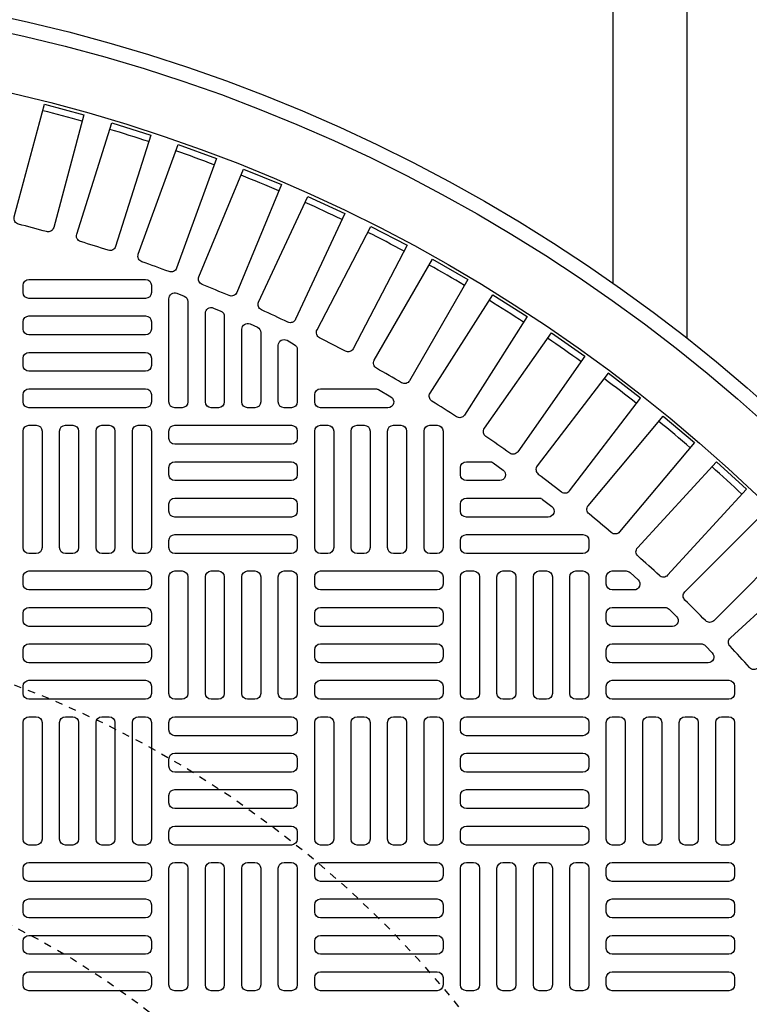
# Model space of a CAD drawing. Extents: x 1081 to 2220, y 0 to 2796.
# Tile 153 of 161: x 1781 to 1791, y 1488 to 1501. Entities that reach past the tile are written whole.
import ezdxf

# ---------------------------------------------------------------- set-up
doc = ezdxf.new("R2010")
doc.units = 0
doc.header["$MEASUREMENT"] = 0
doc.linetypes.add('HIDDEN2', pattern=[0.28125, 0.1875, -0.09375])
doc.layers.get('DEFPOINTS').update_dxf_attribs({"linetype": 'CONTINUOUS'})
for name, color, linetype in [('TANK-MANHOLE-COVER-40', 2, 'CONTINUOUS'), ('TANK-MANHOLE-COVER-HATCH-40', 252, 'CONTINUOUS'), ('TANK-SLOPE', 3, 'CONTINUOUS'), ('TANK-UST-RIB', 7, 'CONTINUOUS')]:
    doc.layers.add(name, color=color, linetype=linetype)

msp = doc.modelspace()

# ---------------------------------------------------------------- linework, layer by layer
at = {"layer": 'DEFPOINTS', "color": 8, "linetype": 'HIDDEN2', "ltscale": 0.125}
msp.add_circle((1775.88576, 1479.01916), 14, dxfattribs=at)
msp.add_circle((1775.88576, 1479.01916), 14, dxfattribs=at)
at = {"layer": 'DEFPOINTS', "color": 8, "linetype": 'HIDDEN2', "ltscale": 0.5}
msp.add_circle((1775.88576, 1479.01916), 11, dxfattribs=at)
msp.add_circle((1775.88576, 1479.01916), 11, dxfattribs=at)
at = {"layer": 'TANK-MANHOLE-COVER-40', "color": 4, "linetype": 'Continuous'}
msp.add_circle((1775.88499, 1479.01916), 22.63902, dxfattribs=at)
at = {"layer": 'TANK-MANHOLE-COVER-40', "color": 1, "linetype": 'Continuous'}
msp.add_circle((1775.88499, 1479.01916), 22.44094, dxfattribs=at)
at = {"layer": 'TANK-MANHOLE-COVER-40', "color": 2, "linetype": 'Continuous'}
msp.add_circle((1775.88499, 1479.01916), 21.65354, dxfattribs=at)
at = {"layer": 'TANK-MANHOLE-COVER-HATCH-40', "linetype": 'Continuous'}
for points in [[(1781.24033, 1498.24797, 0.00491171), (1780.86154, 1498.34947, -0.41709369), (1780.80511, 1498.4461), (1781.21295, 1499.96818), (1781.74535, 1499.82552), (1781.33751, 1498.30344, -0.41709369), (1781.24033, 1498.24797)], [(1782.07398, 1497.99607, 0.00491171), (1781.69998, 1498.11399, -0.41709369), (1781.64782, 1498.213), (1782.12166, 1499.71583), (1782.64733, 1499.55009), (1782.17349, 1498.04725, -0.41709369), (1782.07398, 1497.99607)], [(1782.89585, 1497.70805, 0.00491171), (1782.52735, 1497.84217, -0.41709369), (1782.47956, 1497.94336), (1783.0185, 1499.4241), (1783.53645, 1499.23558), (1782.9975, 1497.75484, -0.41709369), (1782.89585, 1497.70805)], [(1783.70438, 1497.38445, 0.00491171), (1783.34207, 1497.53452, -0.41709369), (1783.29874, 1497.63769), (1783.90177, 1499.09352), (1784.41099, 1498.88259), (1783.80797, 1497.42677, -0.41709369), (1783.70438, 1497.38445)], [(1784.49802, 1497.0259, 0.00491171), (1784.14261, 1497.19163, -0.41709369), (1784.10382, 1497.29659), (1784.76977, 1498.72472), (1785.26931, 1498.49178), (1784.60336, 1497.06365, -0.41709369), (1784.49802, 1497.0259)], [(1785.27526, 1496.63306, 0.00491171), (1784.92742, 1496.81414, -0.41709369), (1784.89325, 1496.92069), (1785.62085, 1498.31842), (1786.10976, 1498.06391), (1785.38215, 1496.66619, -0.41709369), (1785.27526, 1496.63306)], [(1786.03463, 1496.2067, 0.00491171), (1785.69502, 1496.40278, -0.41709369), (1785.66553, 1496.51072), (1786.45341, 1497.87538), (1786.93075, 1497.59979), (1786.14286, 1496.23513, -0.41709369), (1786.03463, 1496.2067)], [(1786.77468, 1495.74762, 0.00491171), (1786.44394, 1495.95832, -0.41709369), (1786.41919, 1496.06745), (1787.26585, 1497.39644), (1787.73071, 1497.10029), (1786.88405, 1495.7713, -0.41709369), (1786.77468, 1495.74762)], [(1787.494, 1495.2567, 0.00491171), (1787.17277, 1495.48163, -0.41709369), (1787.1528, 1495.59173), (1788.05662, 1496.88253), (1788.50812, 1496.56638), (1787.6043, 1495.27559, -0.41709369), (1787.494, 1495.2567)], [(1788.19123, 1494.73486, 0.41709369), (1788.30224, 1494.74892), (1789.26151, 1495.99907), (1788.82423, 1496.3346), (1787.86496, 1495.08446, 0.41709369), (1787.88011, 1494.97359, -0.00491171), (1788.19123, 1494.73486)], [(1785.68318, 1496.12546, -0.1342636), (1785.72325, 1496.1145), (1785.88975, 1496.01608, -0.76325856), (1785.84969, 1495.86955), (1784.94011, 1495.86955), (1784.94011, 1495.86955, -0.41421356), (1784.86137, 1495.94829), (1784.86137, 1496.04672), (1784.86137, 1496.04672, -0.41421356), (1784.94011, 1496.12546), (1785.68318, 1496.12546)], [(1788.86502, 1494.18312, 0.00491171), (1788.56462, 1494.43519, -0.41709369), (1788.55431, 1494.54661), (1789.5672, 1495.75372), (1789.98943, 1495.39943), (1788.97654, 1494.19232, -0.41709369), (1788.86502, 1494.18312)], [(1787.22317, 1495.14121, -0.15754945), (1787.26925, 1495.12632), (1787.40565, 1495.02789, -0.72778796), (1787.35958, 1494.8853), (1786.90861, 1494.8853), (1786.90861, 1494.8853, -0.41421356), (1786.82987, 1494.96404), (1786.82987, 1495.06247), (1786.82987, 1495.06247, -0.41421356), (1786.90861, 1495.14121), (1787.22317, 1495.14121)], [(1787.88927, 1494.64908, -0.16819223), (1787.93795, 1494.63223), (1788.06308, 1494.5338, -0.71204699), (1788.0144, 1494.39318), (1786.90861, 1494.39318), (1786.90861, 1494.39318, -0.41421356), (1786.82987, 1494.47192), (1786.82987, 1494.57034), (1786.82987, 1494.57034, -0.41421356), (1786.90861, 1494.64908), (1787.91653, 1494.64908)], [(1790.13726, 1492.99413, 0.00491171), (1789.85996, 1493.27142, -0.41709369), (1789.85941, 1493.38332), (1790.97365, 1494.49756), (1791.36339, 1494.10782), (1790.24915, 1492.99358, -0.41709369), (1790.13726, 1492.99413)]]:
    msp.add_lwpolyline(points, format="xyb", dxfattribs=at)
at = {"layer": 'TANK-MANHOLE-COVER-HATCH-40', "linetype": 'Continuous', "flags": 128}
for points in [[(1782.65665, 1497.42467, -0.41421356), (1782.57791, 1497.34593), (1781.0031, 1497.34593, -0.41421356), (1780.92436, 1497.42467), (1780.92436, 1497.5231, -0.41421356), (1781.0031, 1497.60184), (1782.57791, 1497.60184, -0.41421356), (1782.65665, 1497.5231)], [(1782.65665, 1496.93255, -0.41421356), (1782.57791, 1496.85381), (1781.0031, 1496.85381, -0.41421356), (1780.92436, 1496.93255), (1780.92436, 1497.03097, -0.41421356), (1781.0031, 1497.10971), (1782.57791, 1497.10971, -0.41421356), (1782.65665, 1497.03097)], [(1782.65665, 1496.44042, -0.41421356), (1782.57791, 1496.36168), (1781.0031, 1496.36168, -0.41421356), (1780.92436, 1496.44042), (1780.92436, 1496.53884, -0.41421356), (1781.0031, 1496.61758), (1782.57791, 1496.61758, -0.41421356), (1782.65665, 1496.53884)], [(1782.65665, 1495.94829, -0.41421356), (1782.57791, 1495.86955), (1781.0031, 1495.86955, -0.41421356), (1780.92436, 1495.94829), (1780.92436, 1496.04672, -0.41421356), (1781.0031, 1496.12546), (1782.57791, 1496.12546, -0.41421356), (1782.65665, 1496.04672)], [(1781.0031, 1493.90105, -0.41421356), (1780.92436, 1493.97979), (1780.92436, 1495.55459, -0.41421356), (1781.0031, 1495.63333), (1781.10153, 1495.63333, -0.41421356), (1781.18027, 1495.55459), (1781.18027, 1493.97979, -0.41421356), (1781.10153, 1493.90105)], [(1781.49523, 1493.90105, -0.41421356), (1781.41649, 1493.97979), (1781.41649, 1495.55459, -0.41421356), (1781.49523, 1495.63333), (1781.59365, 1495.63333, -0.41421356), (1781.67239, 1495.55459), (1781.67239, 1493.97979, -0.41421356), (1781.59365, 1493.90105)], [(1781.98735, 1493.90105, -0.41421356), (1781.90861, 1493.97979), (1781.90861, 1495.55459, -0.41421356), (1781.98735, 1495.63333), (1782.08578, 1495.63333, -0.41421356), (1782.16452, 1495.55459), (1782.16452, 1493.97979, -0.41421356), (1782.08578, 1493.90105)], [(1782.47948, 1493.90105, -0.41421356), (1782.40074, 1493.97979), (1782.40074, 1495.55459, -0.41421356), (1782.47948, 1495.63333), (1782.57791, 1495.63333, -0.41421356), (1782.65665, 1495.55459), (1782.65665, 1493.97979, -0.41421356), (1782.57791, 1493.90105)], [(1782.89287, 1495.55459, -0.41421356), (1782.97161, 1495.63333), (1784.54641, 1495.63333, -0.41421356), (1784.62515, 1495.55459), (1784.62515, 1495.45617, -0.41421356), (1784.54641, 1495.37743), (1782.97161, 1495.37743, -0.41421356), (1782.89287, 1495.45617)], [(1784.94011, 1493.90105, -0.41421356), (1784.86137, 1493.97979), (1784.86137, 1495.55459, -0.41421356), (1784.94011, 1495.63333), (1785.03854, 1495.63333, -0.41421356), (1785.11728, 1495.55459), (1785.11728, 1493.97979, -0.41421356), (1785.03854, 1493.90105)], [(1785.43224, 1493.90105, -0.41421356), (1785.3535, 1493.97979), (1785.3535, 1495.55459, -0.41421356), (1785.43224, 1495.63333), (1785.53066, 1495.63333, -0.41421356), (1785.6094, 1495.55459), (1785.6094, 1493.97979, -0.41421356), (1785.53066, 1493.90105)], [(1785.92436, 1493.90105, -0.41421356), (1785.84562, 1493.97979), (1785.84562, 1495.55459, -0.41421356), (1785.92436, 1495.63333), (1786.02279, 1495.63333, -0.41421356), (1786.10153, 1495.55459), (1786.10153, 1493.97979, -0.41421356), (1786.02279, 1493.90105)], [(1786.41649, 1493.90105, -0.41421356), (1786.33775, 1493.97979), (1786.33775, 1495.55459, -0.41421356), (1786.41649, 1495.63333), (1786.51491, 1495.63333, -0.41421356), (1786.59365, 1495.55459), (1786.59365, 1493.97979, -0.41421356), (1786.51491, 1493.90105)], [(1782.89287, 1495.06247, -0.41421356), (1782.97161, 1495.14121), (1784.54641, 1495.14121, -0.41421356), (1784.62515, 1495.06247), (1784.62515, 1494.96404, -0.41421356), (1784.54641, 1494.8853), (1782.97161, 1494.8853, -0.41421356), (1782.89287, 1494.96404)], [(1782.89287, 1494.57034, -0.41421356), (1782.97161, 1494.64908), (1784.54641, 1494.64908, -0.41421356), (1784.62515, 1494.57034), (1784.62515, 1494.47192, -0.41421356), (1784.54641, 1494.39318), (1782.97161, 1494.39318, -0.41421356), (1782.89287, 1494.47192)], [(1782.89287, 1494.07821, -0.41421356), (1782.97161, 1494.15695), (1784.54641, 1494.15695, -0.41421356), (1784.62515, 1494.07821), (1784.62515, 1493.97979, -0.41421356), (1784.54641, 1493.90105), (1782.97161, 1493.90105, -0.41421356), (1782.89287, 1493.97979)], [(1782.65665, 1493.48766, -0.41421356), (1782.57791, 1493.40892), (1781.0031, 1493.40892, -0.41421356), (1780.92436, 1493.48766), (1780.92436, 1493.58609, -0.41421356), (1781.0031, 1493.66483), (1782.57791, 1493.66483, -0.41421356), (1782.65665, 1493.58609)], [(1782.97161, 1491.93255, -0.41421356), (1782.89287, 1492.01129), (1782.89287, 1493.58609, -0.41421356), (1782.97161, 1493.66483), (1783.07003, 1493.66483, -0.41421356), (1783.14877, 1493.58609), (1783.14877, 1492.01129, -0.41421356), (1783.07003, 1491.93255)], [(1783.46373, 1491.93255, -0.41421356), (1783.38499, 1492.01129), (1783.38499, 1493.58609, -0.41421356), (1783.46373, 1493.66483), (1783.56216, 1493.66483, -0.41421356), (1783.6409, 1493.58609), (1783.6409, 1492.01129, -0.41421356), (1783.56216, 1491.93255)], [(1783.95586, 1491.93255, -0.41421356), (1783.87712, 1492.01129), (1783.87712, 1493.58609, -0.41421356), (1783.95586, 1493.66483), (1784.05428, 1493.66483, -0.41421356), (1784.13302, 1493.58609), (1784.13302, 1492.01129, -0.41421356), (1784.05428, 1491.93255)], [(1784.44798, 1491.93255, -0.41421356), (1784.36924, 1492.01129), (1784.36924, 1493.58609, -0.41421356), (1784.44798, 1493.66483), (1784.54641, 1493.66483, -0.41421356), (1784.62515, 1493.58609), (1784.62515, 1492.01129, -0.41421356), (1784.54641, 1491.93255)], [(1786.59365, 1493.48766, -0.41421356), (1786.51491, 1493.40892), (1784.94011, 1493.40892, -0.41421356), (1784.86137, 1493.48766), (1784.86137, 1493.58609, -0.41421356), (1784.94011, 1493.66483), (1786.51491, 1493.66483, -0.41421356), (1786.59365, 1493.58609)], [(1786.90861, 1491.93255, -0.41421356), (1786.82987, 1492.01129), (1786.82987, 1493.58609, -0.41421356), (1786.90861, 1493.66483), (1787.00704, 1493.66483, -0.41421356), (1787.08578, 1493.58609), (1787.08578, 1492.01129, -0.41421356), (1787.00704, 1491.93255)], [(1787.40074, 1491.93255, -0.41421356), (1787.322, 1492.01129), (1787.322, 1493.58609, -0.41421356), (1787.40074, 1493.66483), (1787.49917, 1493.66483, -0.41421356), (1787.57791, 1493.58609), (1787.57791, 1492.01129, -0.41421356), (1787.49917, 1491.93255)], [(1787.89287, 1491.93255, -0.41421356), (1787.81413, 1492.01129), (1787.81413, 1493.58609, -0.41421356), (1787.89287, 1493.66483), (1787.99129, 1493.66483, -0.41421356), (1788.07003, 1493.58609), (1788.07003, 1492.01129, -0.41421356), (1787.99129, 1491.93255)], [(1788.38499, 1491.93255, -0.41421356), (1788.30625, 1492.01129), (1788.30625, 1493.58609, -0.41421356), (1788.38499, 1493.66483), (1788.48342, 1493.66483, -0.41421356), (1788.56216, 1493.58609), (1788.56216, 1492.01129, -0.41421356), (1788.48342, 1491.93255)], [(1782.65665, 1492.99554, -0.41421356), (1782.57791, 1492.9168), (1781.0031, 1492.9168, -0.41421356), (1780.92436, 1492.99554), (1780.92436, 1493.09396, -0.41421356), (1781.0031, 1493.1727), (1782.57791, 1493.1727, -0.41421356), (1782.65665, 1493.09396)], [(1786.59365, 1492.99554, -0.41421356), (1786.51491, 1492.9168), (1784.94011, 1492.9168, -0.41421356), (1784.86137, 1492.99554), (1784.86137, 1493.09396, -0.41421356), (1784.94011, 1493.1727), (1786.51491, 1493.1727, -0.41421356), (1786.59365, 1493.09396)], [(1782.65665, 1492.50341, -0.41421356), (1782.57791, 1492.42467), (1781.0031, 1492.42467, -0.41421356), (1780.92436, 1492.50341), (1780.92436, 1492.60184, -0.41421356), (1781.0031, 1492.68058), (1782.57791, 1492.68058, -0.41421356), (1782.65665, 1492.60184)], [(1786.59365, 1492.50341, -0.41421356), (1786.51491, 1492.42467), (1784.94011, 1492.42467, -0.41421356), (1784.86137, 1492.50341), (1784.86137, 1492.60184, -0.41421356), (1784.94011, 1492.68058), (1786.51491, 1492.68058, -0.41421356), (1786.59365, 1492.60184)], [(1782.65665, 1492.01129, -0.41421356), (1782.57791, 1491.93255), (1781.0031, 1491.93255, -0.41421356), (1780.92436, 1492.01129), (1780.92436, 1492.10971, -0.41421356), (1781.0031, 1492.18845), (1782.57791, 1492.18845, -0.41421356), (1782.65665, 1492.10971)], [(1786.59365, 1492.01129, -0.41421356), (1786.51491, 1491.93255), (1784.94011, 1491.93255, -0.41421356), (1784.86137, 1492.01129), (1784.86137, 1492.10971, -0.41421356), (1784.94011, 1492.18845), (1786.51491, 1492.18845, -0.41421356), (1786.59365, 1492.10971)], [(1781.0031, 1489.96404, -0.41421356), (1780.92436, 1490.04278), (1780.92436, 1491.61758, -0.41421356), (1781.0031, 1491.69632), (1781.10153, 1491.69632, -0.41421356), (1781.18027, 1491.61758), (1781.18027, 1490.04278, -0.41421356), (1781.10153, 1489.96404)], [(1781.49523, 1489.96404, -0.41421356), (1781.41649, 1490.04278), (1781.41649, 1491.61758, -0.41421356), (1781.49523, 1491.69632), (1781.59365, 1491.69632, -0.41421356), (1781.67239, 1491.61758), (1781.67239, 1490.04278, -0.41421356), (1781.59365, 1489.96404)], [(1781.98735, 1489.96404, -0.41421356), (1781.90861, 1490.04278), (1781.90861, 1491.61758, -0.41421356), (1781.98735, 1491.69632), (1782.08578, 1491.69632, -0.41421356), (1782.16452, 1491.61758), (1782.16452, 1490.04278, -0.41421356), (1782.08578, 1489.96404)], [(1782.47948, 1489.96404, -0.41421356), (1782.40074, 1490.04278), (1782.40074, 1491.61758, -0.41421356), (1782.47948, 1491.69632), (1782.57791, 1491.69632, -0.41421356), (1782.65665, 1491.61758), (1782.65665, 1490.04278, -0.41421356), (1782.57791, 1489.96404)], [(1782.89287, 1491.61758, -0.41421356), (1782.97161, 1491.69632), (1784.54641, 1491.69632, -0.41421356), (1784.62515, 1491.61758), (1784.62515, 1491.51916, -0.41421356), (1784.54641, 1491.44042), (1782.97161, 1491.44042, -0.41421356), (1782.89287, 1491.51916)], [(1784.94011, 1489.96404, -0.41421356), (1784.86137, 1490.04278), (1784.86137, 1491.61758, -0.41421356), (1784.94011, 1491.69632), (1785.03854, 1491.69632, -0.41421356), (1785.11728, 1491.61758), (1785.11728, 1490.04278, -0.41421356), (1785.03854, 1489.96404)], [(1785.43224, 1489.96404, -0.41421356), (1785.3535, 1490.04278), (1785.3535, 1491.61758, -0.41421356), (1785.43224, 1491.69632), (1785.53066, 1491.69632, -0.41421356), (1785.6094, 1491.61758), (1785.6094, 1490.04278, -0.41421356), (1785.53066, 1489.96404)], [(1785.92436, 1489.96404, -0.41421356), (1785.84562, 1490.04278), (1785.84562, 1491.61758, -0.41421356), (1785.92436, 1491.69632), (1786.02279, 1491.69632, -0.41421356), (1786.10153, 1491.61758), (1786.10153, 1490.04278, -0.41421356), (1786.02279, 1489.96404)], [(1786.41649, 1489.96404, -0.41421356), (1786.33775, 1490.04278), (1786.33775, 1491.61758, -0.41421356), (1786.41649, 1491.69632), (1786.51491, 1491.69632, -0.41421356), (1786.59365, 1491.61758), (1786.59365, 1490.04278, -0.41421356), (1786.51491, 1489.96404)], [(1786.82987, 1491.61758, -0.41421356), (1786.90861, 1491.69632), (1788.48342, 1491.69632, -0.41421356), (1788.56216, 1491.61758), (1788.56216, 1491.51916, -0.41421356), (1788.48342, 1491.44042), (1786.90861, 1491.44042, -0.41421356), (1786.82987, 1491.51916)], [(1788.87712, 1489.96404, -0.41421356), (1788.79838, 1490.04278), (1788.79838, 1491.61758, -0.41421356), (1788.87712, 1491.69632), (1788.97554, 1491.69632, -0.41421356), (1789.05428, 1491.61758), (1789.05428, 1490.04278, -0.41421356), (1788.97554, 1489.96404)], [(1789.36924, 1489.96404, -0.41421356), (1789.2905, 1490.04278), (1789.2905, 1491.61758, -0.41421356), (1789.36924, 1491.69632), (1789.46767, 1491.69632, -0.41421356), (1789.54641, 1491.61758), (1789.54641, 1490.04278, -0.41421356), (1789.46767, 1489.96404)], [(1789.86137, 1489.96404, -0.41421356), (1789.78263, 1490.04278), (1789.78263, 1491.61758, -0.41421356), (1789.86137, 1491.69632), (1789.9598, 1491.69632, -0.41421356), (1790.03854, 1491.61758), (1790.03854, 1490.04278, -0.41421356), (1789.9598, 1489.96404)], [(1790.3535, 1489.96404, -0.41421356), (1790.27476, 1490.04278), (1790.27476, 1491.61758, -0.41421356), (1790.3535, 1491.69632), (1790.45192, 1491.69632, -0.41421356), (1790.53066, 1491.61758), (1790.53066, 1490.04278, -0.41421356), (1790.45192, 1489.96404)], [(1782.89287, 1491.12546, -0.41421356), (1782.97161, 1491.2042), (1784.54641, 1491.2042, -0.41421356), (1784.62515, 1491.12546), (1784.62515, 1491.02703, -0.41421356), (1784.54641, 1490.94829), (1782.97161, 1490.94829, -0.41421356), (1782.89287, 1491.02703)], [(1786.82987, 1491.12546, -0.41421356), (1786.90861, 1491.2042), (1788.48342, 1491.2042, -0.41421356), (1788.56216, 1491.12546), (1788.56216, 1491.02703, -0.41421356), (1788.48342, 1490.94829), (1786.90861, 1490.94829, -0.41421356), (1786.82987, 1491.02703)], [(1782.89287, 1490.63333, -0.41421356), (1782.97161, 1490.71207), (1784.54641, 1490.71207, -0.41421356), (1784.62515, 1490.63333), (1784.62515, 1490.53491, -0.41421356), (1784.54641, 1490.45617), (1782.97161, 1490.45617, -0.41421356), (1782.89287, 1490.53491)], [(1786.82987, 1490.63333, -0.41421356), (1786.90861, 1490.71207), (1788.48342, 1490.71207, -0.41421356), (1788.56216, 1490.63333), (1788.56216, 1490.53491, -0.41421356), (1788.48342, 1490.45617), (1786.90861, 1490.45617, -0.41421356), (1786.82987, 1490.53491)], [(1782.89287, 1490.14121, -0.41421356), (1782.97161, 1490.21995), (1784.54641, 1490.21995, -0.41421356), (1784.62515, 1490.14121), (1784.62515, 1490.04278, -0.41421356), (1784.54641, 1489.96404), (1782.97161, 1489.96404, -0.41421356), (1782.89287, 1490.04278)], [(1786.82987, 1490.14121, -0.41421356), (1786.90861, 1490.21995), (1788.48342, 1490.21995, -0.41421356), (1788.56216, 1490.14121), (1788.56216, 1490.04278, -0.41421356), (1788.48342, 1489.96404), (1786.90861, 1489.96404, -0.41421356), (1786.82987, 1490.04278)], [(1782.65665, 1489.55066, -0.41421356), (1782.57791, 1489.47192), (1781.0031, 1489.47192, -0.41421356), (1780.92436, 1489.55066), (1780.92436, 1489.64908, -0.41421356), (1781.0031, 1489.72782), (1782.57791, 1489.72782, -0.41421356), (1782.65665, 1489.64908)], [(1782.97161, 1487.99554, -0.41421356), (1782.89287, 1488.07428), (1782.89287, 1489.64908, -0.41421356), (1782.97161, 1489.72782), (1783.07003, 1489.72782, -0.41421356), (1783.14877, 1489.64908), (1783.14877, 1488.07428, -0.41421356), (1783.07003, 1487.99554)], [(1783.46373, 1487.99554, -0.41421356), (1783.38499, 1488.07428), (1783.38499, 1489.64908, -0.41421356), (1783.46373, 1489.72782), (1783.56216, 1489.72782, -0.41421356), (1783.6409, 1489.64908), (1783.6409, 1488.07428, -0.41421356), (1783.56216, 1487.99554)], [(1783.95586, 1487.99554, -0.41421356), (1783.87712, 1488.07428), (1783.87712, 1489.64908, -0.41421356), (1783.95586, 1489.72782), (1784.05428, 1489.72782, -0.41421356), (1784.13302, 1489.64908), (1784.13302, 1488.07428, -0.41421356), (1784.05428, 1487.99554)], [(1784.44798, 1487.99554, -0.41421356), (1784.36924, 1488.07428), (1784.36924, 1489.64908, -0.41421356), (1784.44798, 1489.72782), (1784.54641, 1489.72782, -0.41421356), (1784.62515, 1489.64908), (1784.62515, 1488.07428, -0.41421356), (1784.54641, 1487.99554)], [(1786.59365, 1489.55066, -0.41421356), (1786.51491, 1489.47192), (1784.94011, 1489.47192, -0.41421356), (1784.86137, 1489.55066), (1784.86137, 1489.64908, -0.41421356), (1784.94011, 1489.72782), (1786.51491, 1489.72782, -0.41421356), (1786.59365, 1489.64908)], [(1786.90861, 1487.99554, -0.41421356), (1786.82987, 1488.07428), (1786.82987, 1489.64908, -0.41421356), (1786.90861, 1489.72782), (1787.00704, 1489.72782, -0.41421356), (1787.08578, 1489.64908), (1787.08578, 1488.07428, -0.41421356), (1787.00704, 1487.99554)], [(1787.40074, 1487.99554, -0.41421356), (1787.322, 1488.07428), (1787.322, 1489.64908, -0.41421356), (1787.40074, 1489.72782), (1787.49917, 1489.72782, -0.41421356), (1787.57791, 1489.64908), (1787.57791, 1488.07428, -0.41421356), (1787.49917, 1487.99554)], [(1787.89287, 1487.99554, -0.41421356), (1787.81413, 1488.07428), (1787.81413, 1489.64908, -0.41421356), (1787.89287, 1489.72782), (1787.99129, 1489.72782, -0.41421356), (1788.07003, 1489.64908), (1788.07003, 1488.07428, -0.41421356), (1787.99129, 1487.99554)], [(1788.38499, 1487.99554, -0.41421356), (1788.30625, 1488.07428), (1788.30625, 1489.64908, -0.41421356), (1788.38499, 1489.72782), (1788.48342, 1489.72782, -0.41421356), (1788.56216, 1489.64908), (1788.56216, 1488.07428, -0.41421356), (1788.48342, 1487.99554)], [(1790.53066, 1489.55066, -0.41421356), (1790.45192, 1489.47192), (1788.87712, 1489.47192, -0.41421356), (1788.79838, 1489.55066), (1788.79838, 1489.64908, -0.41421356), (1788.87712, 1489.72782), (1790.45192, 1489.72782, -0.41421356), (1790.53066, 1489.64908)], [(1782.65665, 1489.05853, -0.41421356), (1782.57791, 1488.97979), (1781.0031, 1488.97979, -0.41421356), (1780.92436, 1489.05853), (1780.92436, 1489.15695, -0.41421356), (1781.0031, 1489.23569), (1782.57791, 1489.23569, -0.41421356), (1782.65665, 1489.15695)], [(1786.59365, 1489.05853, -0.41421356), (1786.51491, 1488.97979), (1784.94011, 1488.97979, -0.41421356), (1784.86137, 1489.05853), (1784.86137, 1489.15695, -0.41421356), (1784.94011, 1489.23569), (1786.51491, 1489.23569, -0.41421356), (1786.59365, 1489.15695)], [(1790.53066, 1489.05853, -0.41421356), (1790.45192, 1488.97979), (1788.87712, 1488.97979, -0.41421356), (1788.79838, 1489.05853), (1788.79838, 1489.15695, -0.41421356), (1788.87712, 1489.23569), (1790.45192, 1489.23569, -0.41421356), (1790.53066, 1489.15695)], [(1782.65665, 1488.5664, -0.41421356), (1782.57791, 1488.48766), (1781.0031, 1488.48766, -0.41421356), (1780.92436, 1488.5664), (1780.92436, 1488.66483, -0.41421356), (1781.0031, 1488.74357), (1782.57791, 1488.74357, -0.41421356), (1782.65665, 1488.66483)], [(1786.59365, 1488.5664, -0.41421356), (1786.51491, 1488.48766), (1784.94011, 1488.48766, -0.41421356), (1784.86137, 1488.5664), (1784.86137, 1488.66483, -0.41421356), (1784.94011, 1488.74357), (1786.51491, 1488.74357, -0.41421356), (1786.59365, 1488.66483)], [(1790.53066, 1488.5664, -0.41421356), (1790.45192, 1488.48766), (1788.87712, 1488.48766, -0.41421356), (1788.79838, 1488.5664), (1788.79838, 1488.66483, -0.41421356), (1788.87712, 1488.74357), (1790.45192, 1488.74357, -0.41421356), (1790.53066, 1488.66483)], [(1782.65665, 1488.07428, -0.41421356), (1782.57791, 1487.99554), (1781.0031, 1487.99554, -0.41421356), (1780.92436, 1488.07428), (1780.92436, 1488.1727, -0.41421356), (1781.0031, 1488.25144), (1782.57791, 1488.25144, -0.41421356), (1782.65665, 1488.1727)], [(1786.59365, 1488.07428, -0.41421356), (1786.51491, 1487.99554), (1784.94011, 1487.99554, -0.41421356), (1784.86137, 1488.07428), (1784.86137, 1488.1727, -0.41421356), (1784.94011, 1488.25144), (1786.51491, 1488.25144, -0.41421356), (1786.59365, 1488.1727)], [(1790.53066, 1488.07428, -0.41421356), (1790.45192, 1487.99554), (1788.87712, 1487.99554, -0.41421356), (1788.79838, 1488.07428), (1788.79838, 1488.1727, -0.41421356), (1788.87712, 1488.25144), (1790.45192, 1488.25144, -0.41421356), (1790.53066, 1488.1727)]]:
    msp.add_lwpolyline(points, format="xyb", close=True, dxfattribs=at)
at = {"layer": 'TANK-MANHOLE-COVER-HATCH-40', "linetype": 'Continuous'}
for points in [[(1782.97161, 1495.86955, -0.41421356), (1782.89287, 1495.94829), (1782.89287, 1497.34166, -0.52729524), (1783.00009, 1497.41506), (1783.09852, 1497.37687, -0.30950451), (1783.14877, 1497.30346), (1783.14877, 1495.94829), (1783.14877, 1495.94829, -0.41421356), (1783.07003, 1495.86955), (1782.97161, 1495.86955)], [(1783.46373, 1495.86955, -0.41421356), (1783.38499, 1495.94829), (1783.38499, 1497.14363, -0.53592322), (1783.49418, 1497.21624), (1783.59261, 1497.17496, -0.30214843), (1783.6409, 1497.10235), (1783.6409, 1495.94829), (1783.6409, 1495.94829, -0.41421356), (1783.56216, 1495.86955), (1783.46373, 1495.86955)], [(1783.95586, 1495.86955, -0.41421356), (1783.87712, 1495.94829), (1783.87712, 1496.92989, -0.54471323), (1783.98827, 1497.00164), (1784.0867, 1496.95718, -0.2947387), (1784.13302, 1496.88542), (1784.13302, 1495.94829), (1784.13302, 1495.94829, -0.41421356), (1784.05428, 1495.86955), (1783.95586, 1495.86955)], [(1784.62515, 1496.65595), (1784.62515, 1495.94829), (1784.62515, 1495.94829, -0.41421356), (1784.54641, 1495.86955), (1784.44798, 1495.86955), (1784.44798, 1495.86955, -0.41421356), (1784.36924, 1495.94829), (1784.36924, 1496.71277, -0.57735027), (1784.48735, 1496.78097), (1784.58578, 1496.72414, -0.26794919)], [(1789.21955, 1493.97921), (1790.28413, 1495.14099), (1790.6905, 1494.76861), (1789.62593, 1493.60683, -0.41709369), (1789.51411, 1493.6025, 0.00491171), (1789.22498, 1493.86744, -0.41709369)], [(1786.82987, 1494.07821, -0.41421356), (1786.90861, 1494.15695), (1788.48342, 1494.15695, -0.41421356), (1788.56216, 1494.07821), (1788.56216, 1493.97979, -0.41421356), (1788.48342, 1493.90105), (1786.90861, 1493.90105, -0.41421356), (1786.82987, 1493.97979)], [(1790.47267, 1492.76009), (1791.63445, 1493.82467), (1792.00682, 1493.4183), (1790.84504, 1492.35372, -0.41709369), (1790.73327, 1492.35915, 0.00491171), (1790.46833, 1492.64828, -0.41709369)], [(1788.87712, 1493.66483), (1789.06628, 1493.66483, -0.1880618), (1789.11958, 1493.64405), (1789.22661, 1493.54562, -0.68341411), (1789.17331, 1493.40892), (1788.87712, 1493.40892), (1788.87712, 1493.40892, -0.41421356), (1788.79838, 1493.48766), (1788.79838, 1493.58609), (1788.79838, 1493.58609, -0.41421356)], [(1788.87712, 1493.1727), (1789.59053, 1493.1727, -0.19743793), (1789.64589, 1493.14996), (1789.74543, 1493.05153, -0.67023271), (1789.69007, 1492.9168), (1788.87712, 1492.9168), (1788.87712, 1492.9168, -0.41421356), (1788.79838, 1492.99554), (1788.79838, 1493.09396), (1788.79838, 1493.09396, -0.41421356)], [(1788.87712, 1492.68058), (1790.07839, 1492.68058, -0.20651443), (1790.13567, 1492.65586), (1790.22851, 1492.55744, -0.6576677), (1790.17123, 1492.42467), (1788.87712, 1492.42467), (1788.87712, 1492.42467, -0.41421356), (1788.79838, 1492.50341), (1788.79838, 1492.60184), (1788.79838, 1492.60184, -0.41421356)], [(1788.87712, 1492.18845), (1790.45192, 1492.18845, -0.41421356), (1790.53066, 1492.10971), (1790.53066, 1492.01129, -0.41421356), (1790.45192, 1491.93255), (1788.87712, 1491.93255, -0.41421356), (1788.79838, 1492.01129), (1788.79838, 1492.10971, -0.41421356)]]:
    msp.add_lwpolyline(points, format="xyb", close=True, dxfattribs=at)
for start, end in [(74.266426, 75.733574), (71.766426, 73.233574), (69.266426, 70.733574), (66.766426, 68.233574), (64.266426, 65.733574), (61.766426, 63.233574), (59.266426, 60.733574), (56.766426, 58.233574), (54.266426, 55.733574), (51.766426, 53.233574), (49.266426, 50.733574), (46.766426, 48.233574)]:
    msp.add_arc((1775.88499, 1479.01916), 21.52559, start, end, dxfattribs=at)
at = {"layer": 'TANK-SLOPE'}
msp.add_circle((1775.88499, 1479.01916), 34.63902, dxfattribs=at)
at = {"layer": 'TANK-UST-RIB'}
for p, q in [((1789.88499, 1542.01916), (1789.88499, 1496.81032)), ((1788.88499, 1540.01916), (1788.88499, 1497.55359))]:
    msp.add_line(p, q, dxfattribs=at)

doc.saveas('drawing.dxf')
